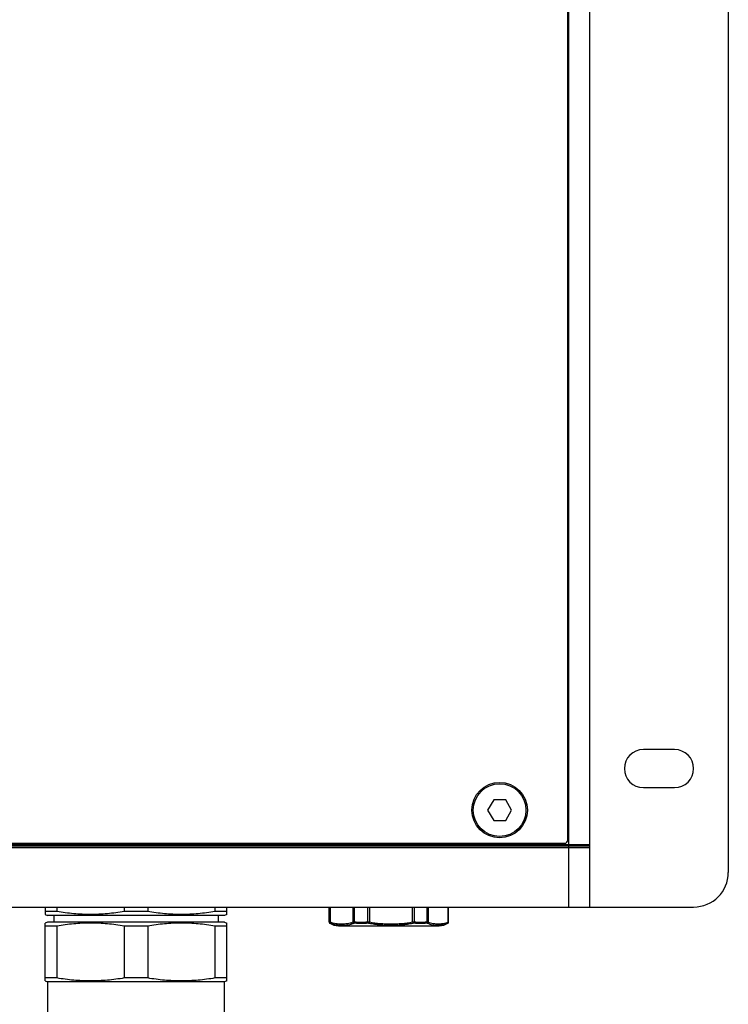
# Model space of a CAD drawing. Header units: millimetres. Extents: x -6552 to -4132, y 482 to 1483.
# Tile 11 of 80: x -6179 to -6077, y 651 to 794. Entities that reach past the tile are written whole.
import ezdxf

# ---------------------------------------------------------------- set-up
doc = ezdxf.new("R2010")
doc.units = ezdxf.units.MM
doc.header["$LTSCALE"] = 16.335
doc.layers.get('0').update_dxf_attribs({"linetype": 'CONTINUOUS'})
doc.layers.add('02___PRT_ALL_AXES', color=7, linetype='CONTINUOUS')
doc.layers.add('AXES', color=7, linetype='CONTINUOUS')

msp = doc.modelspace()

# ---------------------------------------------------------------- linework, layer by layer
at = {"color": 7, "linetype": 'Continuous'}
for p, q in [((-6099.84, 665.4), (-6099.84, 905.4)), ((-6096.84, 665.4), (-6096.84, 905.4)), ((-6076.84, 900.4), (-6076.84, 670.4)), ((-6099.99, 675.1), (-6099.99, 895.7)), ((-6099.84, 691.4), (-6099.99, 691.4)), ((-6099.84, 691.2), (-6099.99, 691.2)), ((-6099.99, 690.6), (-6099.84, 690.6)), ((-6099.99, 690.4), (-6099.84, 690.4)), ((-6099.84, 685.4), (-6099.99, 685.4)), ((-6099.84, 685.2), (-6099.99, 685.2)), ((-6110.7, 680.9), (-6111.57, 679.4)), ((-6108.97, 680.9), (-6110.7, 680.9)), ((-6108.11, 679.4), (-6108.97, 680.9)), ((-6111.57, 679.4), (-6110.7, 677.9)), ((-6108.97, 677.9), (-6108.11, 679.4)), ((-6110.7, 677.9), (-6108.97, 677.9)), ((-6452.84, 674.25), (-6096.84, 674.25)), ((-6099.84, 674.4), (-6449.84, 674.4)), ((-6449.19, 674.6), (-6100.49, 674.6)), ((-6096.84, 674.38), (-6099.84, 674.38)), ((-6096.84, 673.93), (-6099.84, 673.93)), ((-6175.44, 665.4), (-6175.44, 664.32)), ((-6173.74, 664.75), (-6175.44, 664.75)), ((-6175.44, 664.32), (-6175.11, 664.2)), ((-6149.56, 664.2), (-6175.11, 664.2)), ((-6173.74, 665.4), (-6173.74, 664.75)), ((-6164.03, 665.4), (-6164.03, 664.75)), ((-6160.64, 664.75), (-6164.03, 664.75)), ((-6160.64, 665.4), (-6160.64, 664.75)), ((-6150.93, 665.4), (-6150.93, 664.75)), ((-6149.24, 664.75), (-6150.93, 664.75)), ((-6149.24, 664.32), (-6149.56, 664.2)), ((-6149.24, 664.32), (-6149.24, 665.4)), ((-6134.47, 663.26), (-6134.47, 665.4)), ((-6134.47, 663.26), (-6134.47, 665.4)), ((-6134.39, 665.4), (-6134.39, 663.26)), ((-6134.31, 665.4), (-6134.31, 663.25)), ((-6130.98, 663.25), (-6130.98, 665.4)), ((-6130.79, 663.26), (-6130.79, 665.4)), ((-6128.9, 665.4), (-6128.9, 663.26)), ((-6128.64, 665.4), (-6128.64, 663.25)), ((-6122.4, 663.25), (-6122.4, 665.4)), ((-6122.15, 663.26), (-6122.15, 665.4)), ((-6120.34, 665.4), (-6120.34, 663.26)), ((-6120.17, 665.4), (-6120.17, 663.25)), ((-6117.26, 663.25), (-6117.26, 665.4)), ((-6117.2, 663.26), (-6117.2, 665.4)), ((-6099.84, 665.4), (-6081.84, 665.4)), ((-6175.11, 663.2), (-6175.44, 663.08)), ((-6175.44, 654.72), (-6175.44, 663.08)), ((-6149.56, 663.2), (-6175.11, 663.2)), ((-6149.56, 663.2), (-6149.24, 663.08)), ((-6149.24, 654.72), (-6149.24, 663.08)), ((-6134.47, 663.26), (-6134.47, 663.26)), ((-6134.45, 663.18), (-6134.45, 663.17)), ((-6134.45, 663.18), (-6134.45, 663.18)), ((-6134.45, 663.18), (-6134.45, 663.18)), ((-6117.23, 663.17), (-6117.22, 663.18)), ((-6117.22, 663.18), (-6117.22, 663.18)), ((-6117.22, 663.18), (-6117.22, 663.18)), ((-6173.74, 662.65), (-6175.44, 662.65)), ((-6173.74, 662.65), (-6173.74, 655.15)), ((-6160.64, 662.65), (-6164.03, 662.65)), ((-6164.03, 662.65), (-6164.03, 655.15)), ((-6160.64, 662.65), (-6160.64, 655.15)), ((-6149.24, 662.65), (-6150.93, 662.65)), ((-6150.93, 662.65), (-6150.93, 655.15)), ((-6173.74, 655.15), (-6175.44, 655.15)), ((-6175.44, 654.72), (-6175.11, 654.6)), ((-6149.56, 654.6), (-6175.11, 654.6)), ((-6175.09, 654.6), (-6175.09, 649.6)), ((-6160.64, 655.15), (-6164.03, 655.15)), ((-6149.24, 655.15), (-6150.93, 655.15)), ((-6149.59, 654.6), (-6149.59, 649.6)), ((-6149.24, 654.72), (-6149.56, 654.6))]:
    msp.add_line(p, q, dxfattribs=at)
for points in [[(-6134.47, 663.26), (-6134.47, 663.25), (-6134.47, 663.23), (-6134.47, 663.22), (-6134.46, 663.2), (-6134.46, 663.19), (-6134.45, 663.18)], [(-6134.45, 663.17), (-6134.44, 663.15), (-6134.43, 663.13), (-6134.41, 663.11), (-6134.4, 663.09), (-6134.38, 663.08), (-6134.36, 663.06), (-6134.35, 663.05)], [(-6117.33, 663.05), (-6117.32, 663.06), (-6117.29, 663.08), (-6117.28, 663.09), (-6117.26, 663.11), (-6117.25, 663.13), (-6117.24, 663.15), (-6117.23, 663.17)], [(-6117.22, 663.18), (-6117.22, 663.19), (-6117.21, 663.2)], [(-6117.21, 663.2), (-6117.21, 663.22), (-6117.2, 663.23), (-6117.2, 663.25), (-6117.2, 663.26)]]:
    msp.add_lwpolyline(points, dxfattribs=at)
msp.add_circle((-6109.84, 679.4), 4, dxfattribs=at)
for centre, radius, start, end in [((-6100.49, 675.1), 0.5, 270, 0), ((-6081.84, 670.4), 5, 270, 0), ((-6134.27, 663.26), 0.2, 179.8836, 198.0929), ((-6134.28, 663.26), 0.198, 199.5501, 204.5328), ((-6134.28, 663.26), 0.197, 198.1353, 199.5465), ((-6117.35, 663.09), 0.0416, 301.9503, 304.4247), ((-6117.4, 663.26), 0.2, 303.6008, 316.1147), ((-6117.4, 663.26), 0.199, 316.1115, 328.6824), ((-6117.4, 663.26), 0.198, 328.7168, 334.1997)]:
    msp.add_arc(centre, radius, start, end, dxfattribs=at)
for points, knots in [([(-6164.03, 664.75), (-6164.43, 664.68), (-6165.24, 664.56), (-6166.45, 664.42), (-6167.67, 664.34), (-6168.89, 664.31), (-6170.11, 664.34), (-6171.32, 664.42), (-6172.54, 664.56), (-6173.34, 664.68), (-6173.74, 664.75)], [0, 0, 0, 0, 0.125193, 0.250229, 0.375146, 0.5, 0.624854, 0.749771, 0.874807, 1, 1, 1, 1]), ([(-6150.93, 664.75), (-6151.33, 664.68), (-6152.14, 664.56), (-6153.35, 664.42), (-6154.57, 664.34), (-6155.79, 664.31), (-6157.01, 664.34), (-6158.22, 664.42), (-6159.44, 664.56), (-6160.24, 664.68), (-6160.64, 664.75)], [0, 0, 0, 0, 0.125193, 0.250229, 0.375146, 0.5, 0.624854, 0.749771, 0.874807, 1, 1, 1, 1]), ([(-6164.03, 662.65), (-6164.43, 662.72), (-6165.24, 662.84), (-6166.45, 662.98), (-6167.67, 663.06), (-6168.89, 663.09), (-6170.11, 663.06), (-6171.32, 662.98), (-6172.54, 662.84), (-6173.34, 662.72), (-6173.74, 662.65)], [0, 0, 0, 0, 0.125193, 0.250229, 0.375146, 0.5, 0.624854, 0.749771, 0.874807, 1, 1, 1, 1]), ([(-6150.93, 662.65), (-6151.33, 662.72), (-6152.14, 662.84), (-6153.35, 662.98), (-6154.57, 663.06), (-6155.79, 663.09), (-6157.01, 663.06), (-6158.22, 662.98), (-6159.44, 662.84), (-6160.24, 662.72), (-6160.64, 662.65)], [0, 0, 0, 0, 0.125193, 0.250229, 0.375146, 0.5, 0.624854, 0.749771, 0.874807, 1, 1, 1, 1]), ([(-6134.47, 663.26), (-6134.47, 663.26), (-6134.46, 663.24), (-6134.45, 663.23), (-6134.44, 663.22), (-6134.43, 663.22), (-6134.43, 663.22)], [0, 0, 0, 0, 0.349863, 0.620809, 0.829173, 1, 1, 1, 1]), ([(-6134.43, 663.22), (-6134.43, 663.22), (-6134.42, 663.22), (-6134.41, 663.23), (-6134.4, 663.24), (-6134.39, 663.26), (-6134.39, 663.26)], [0, 0, 0, 0, 0.170828, 0.37919, 0.650137, 1, 1, 1, 1]), ([(-6134.39, 663.26), (-6134.39, 663.26), (-6134.39, 663.26), (-6134.38, 663.26), (-6134.36, 663.26), (-6134.34, 663.26), (-6134.32, 663.25), (-6134.31, 663.25)], [0, 0, 0, 0, 0.03396, 0.091383, 0.287315, 0.592258, 1, 1, 1, 1]), ([(-6134.39, 663.26), (-6134.39, 663.23), (-6134.37, 663.16), (-6134.33, 663.11), (-6134.3, 663.1)], [0, 0, 0, 0, 0.499506, 1, 1, 1, 1]), ([(-6134.35, 663.05), (-6134.35, 663.05), (-6134.34, 663.05), (-6134.34, 663.05), (-6134.34, 663.05)], [0, 0, 0, 0, 0.277288, 1, 1, 1, 1]), ([(-6134.34, 663.05), (-6134.33, 663.05), (-6134.32, 663.05), (-6134.31, 663.06), (-6134.31, 663.08), (-6134.3, 663.09), (-6134.3, 663.1)], [0, 0, 0, 0, 0.167266, 0.370714, 0.641982, 1, 1, 1, 1]), ([(-6134.31, 663.25), (-6134.32, 663.22), (-6134.31, 663.17), (-6134.28, 663.11), (-6134.26, 663.09), (-6134.25, 663.08)], [0, 0, 0, 0, 0.521754, 0.766142, 1, 1, 1, 1]), ([(-6134.31, 663.25), (-6134.18, 663.19), (-6133.91, 663.1), (-6133.49, 663.02), (-6133.07, 662.98), (-6132.65, 662.97), (-6132.23, 662.98), (-6131.81, 663.02), (-6131.39, 663.1), (-6131.11, 663.19), (-6130.98, 663.25)], [0, 0, 0, 0, 0.128245, 0.25306, 0.376695, 0.499993, 0.623291, 0.746925, 0.871741, 1, 1, 1, 1]), ([(-6134.3, 663.1), (-6134.3, 663.1), (-6134.29, 663.1), (-6134.29, 663.1), (-6134.28, 663.1), (-6134.28, 663.09), (-6134.27, 663.09), (-6134.26, 663.09), (-6134.25, 663.08)], [0, 0, 0, 0, 0.085756, 0.166443, 0.276789, 0.416631, 0.585047, 1, 1, 1, 1]), ([(-6134.25, 663.08), (-6134.11, 663.02), (-6133.83, 662.92), (-6133.39, 662.83), (-6132.95, 662.79), (-6132.52, 662.78), (-6132.1, 662.79), (-6131.68, 662.83), (-6131.27, 662.92), (-6131, 663.02), (-6130.88, 663.08)], [0, 0, 0, 0, 0.133133, 0.261642, 0.387503, 0.511396, 0.633614, 0.754645, 0.875761, 1, 1, 1, 1]), ([(-6130.98, 663.25), (-6130.95, 663.26), (-6130.89, 663.26), (-6130.83, 663.26), (-6130.79, 663.26)], [0, 0, 0, 0, 0.440862, 1, 1, 1, 1]), ([(-6130.98, 663.25), (-6130.98, 663.22), (-6130.95, 663.15), (-6130.9, 663.1), (-6130.88, 663.08)], [0, 0, 0, 0, 0.506531, 1, 1, 1, 1]), ([(-6130.88, 663.08), (-6130.86, 663.09), (-6130.82, 663.1), (-6130.78, 663.1), (-6130.76, 663.1)], [0, 0, 0, 0, 0.43916, 1, 1, 1, 1]), ([(-6130.79, 663.26), (-6130.63, 663.25), (-6130.32, 663.23), (-6129.84, 663.21), (-6129.37, 663.23), (-6129.05, 663.25), (-6128.9, 663.26)], [0, 0, 0, 0, 0.250058, 0.5, 0.749942, 1, 1, 1, 1]), ([(-6130.79, 663.26), (-6130.79, 663.23), (-6130.79, 663.19), (-6130.78, 663.13), (-6130.77, 663.11), (-6130.76, 663.1)], [0, 0, 0, 0, 0.552284, 0.793874, 1, 1, 1, 1]), ([(-6130.76, 663.1), (-6130.6, 663.08), (-6130.28, 663.06), (-6129.8, 663.04), (-6129.32, 663.06), (-6129, 663.08), (-6128.84, 663.1)], [0, 0, 0, 0, 0.251048, 0.501318, 0.750919, 1, 1, 1, 1]), ([(-6128.9, 663.26), (-6128.85, 663.26), (-6128.77, 663.26), (-6128.69, 663.26), (-6128.64, 663.25)], [0, 0, 0, 0, 0.485074, 1, 1, 1, 1]), ([(-6128.9, 663.26), (-6128.89, 663.23), (-6128.88, 663.18), (-6128.86, 663.13), (-6128.85, 663.11), (-6128.84, 663.1)], [0, 0, 0, 0, 0.543422, 0.787716, 1, 1, 1, 1]), ([(-6128.84, 663.1), (-6128.83, 663.1), (-6128.78, 663.1), (-6128.73, 663.09), (-6128.69, 663.08)], [0, 0, 0, 0, 0.236444, 1, 1, 1, 1]), ([(-6128.64, 663.25), (-6128.65, 663.22), (-6128.66, 663.16), (-6128.68, 663.11), (-6128.69, 663.08)], [0, 0, 0, 0, 0.573785, 1, 1, 1, 1]), ([(-6128.69, 663.08), (-6128.43, 663.02), (-6127.91, 662.92), (-6127.12, 662.83), (-6126.32, 662.79), (-6125.53, 662.78), (-6124.73, 662.79), (-6123.94, 662.83), (-6123.14, 662.92), (-6122.62, 663.02), (-6122.36, 663.08)], [0, 0, 0, 0, 0.124835, 0.249736, 0.374695, 0.499707, 0.624761, 0.749842, 0.874931, 1, 1, 1, 1]), ([(-6128.64, 663.25), (-6128.39, 663.19), (-6127.87, 663.1), (-6127.09, 663.02), (-6126.31, 662.98), (-6125.52, 662.97), (-6124.74, 662.98), (-6123.95, 663.02), (-6123.17, 663.1), (-6122.66, 663.19), (-6122.4, 663.25)], [0, 0, 0, 0, 0.124973, 0.249974, 0.374985, 0.5, 0.625015, 0.750026, 0.875027, 1, 1, 1, 1]), ([(-6122.4, 663.25), (-6122.36, 663.26), (-6122.28, 663.26), (-6122.19, 663.26), (-6122.15, 663.26)], [0, 0, 0, 0, 0.520481, 1, 1, 1, 1]), ([(-6122.4, 663.25), (-6122.39, 663.22), (-6122.38, 663.16), (-6122.37, 663.11), (-6122.36, 663.08)], [0, 0, 0, 0, 0.57701, 1, 1, 1, 1]), ([(-6122.36, 663.08), (-6122.35, 663.09), (-6122.3, 663.1), (-6122.25, 663.1), (-6122.21, 663.1)], [0, 0, 0, 0, 0.263798, 1, 1, 1, 1]), ([(-6122.15, 663.26), (-6122.16, 663.23), (-6122.17, 663.18), (-6122.19, 663.13), (-6122.21, 663.11), (-6122.21, 663.1)], [0, 0, 0, 0, 0.53789, 0.782999, 1, 1, 1, 1]), ([(-6122.21, 663.1), (-6122.06, 663.08), (-6121.76, 663.06), (-6121.3, 663.04), (-6120.84, 663.06), (-6120.53, 663.08), (-6120.38, 663.1)], [0, 0, 0, 0, 0.248916, 0.498421, 0.748727, 1, 1, 1, 1]), ([(-6122.15, 663.26), (-6122, 663.25), (-6121.7, 663.23), (-6121.25, 663.21), (-6120.8, 663.23), (-6120.49, 663.25), (-6120.34, 663.26)], [0, 0, 0, 0, 0.250084, 0.5, 0.749916, 1, 1, 1, 1]), ([(-6120.34, 663.26), (-6120.34, 663.23), (-6120.34, 663.18), (-6120.36, 663.13), (-6120.37, 663.11), (-6120.38, 663.1)], [0, 0, 0, 0, 0.546927, 0.789152, 1, 1, 1, 1]), ([(-6120.38, 663.1), (-6120.36, 663.1), (-6120.32, 663.1), (-6120.29, 663.09), (-6120.27, 663.08)], [0, 0, 0, 0, 0.570033, 1, 1, 1, 1]), ([(-6120.34, 663.26), (-6120.31, 663.26), (-6120.26, 663.26), (-6120.2, 663.26), (-6120.18, 663.25), (-6120.17, 663.25)], [0, 0, 0, 0, 0.568454, 0.802597, 1, 1, 1, 1]), ([(-6120.17, 663.25), (-6120.17, 663.22), (-6120.2, 663.15), (-6120.25, 663.1), (-6120.27, 663.08)], [0, 0, 0, 0, 0.503176, 1, 1, 1, 1]), ([(-6120.27, 663.08), (-6120.16, 663.02), (-6119.94, 662.92), (-6119.57, 662.83), (-6119.21, 662.79), (-6118.84, 662.78), (-6118.47, 662.79), (-6118.09, 662.83), (-6117.7, 662.92), (-6117.45, 663.02), (-6117.33, 663.08)], [0, 0, 0, 0, 0.125028, 0.245403, 0.365327, 0.486562, 0.609792, 0.735457, 0.864578, 1, 1, 1, 1]), ([(-6120.17, 663.25), (-6120.05, 663.19), (-6119.82, 663.1), (-6119.45, 663.02), (-6119.08, 662.98), (-6118.71, 662.97), (-6118.35, 662.98), (-6117.98, 663.02), (-6117.61, 663.1), (-6117.37, 663.19), (-6117.26, 663.25)], [0, 0, 0, 0, 0.129617, 0.254365, 0.377426, 0.500007, 0.622587, 0.745649, 0.870397, 1, 1, 1, 1]), ([(-6117.26, 663.25), (-6117.26, 663.22), (-6117.26, 663.17), (-6117.29, 663.11), (-6117.31, 663.09), (-6117.33, 663.08)], [0, 0, 0, 0, 0.515834, 0.761545, 1, 1, 1, 1]), ([(-6117.33, 663.08), (-6117.32, 663.08), (-6117.32, 663.09), (-6117.31, 663.09), (-6117.3, 663.09), (-6117.3, 663.1), (-6117.29, 663.1), (-6117.29, 663.1), (-6117.29, 663.1), (-6117.29, 663.1), (-6117.29, 663.1)], [0, 0, 0, 0, 0.24363, 0.455228, 0.632056, 0.771887, 0.87349, 0.936538, 0.966364, 1, 1, 1, 1]), ([(-6117.29, 663.1), (-6117.3, 663.09), (-6117.31, 663.07), (-6117.32, 663.06), (-6117.32, 663.05)], [0, 0, 0, 0, 0.586863, 1, 1, 1, 1]), ([(-6117.26, 663.25), (-6117.25, 663.25), (-6117.24, 663.26), (-6117.22, 663.26), (-6117.21, 663.26), (-6117.21, 663.26), (-6117.2, 663.26), (-6117.2, 663.26), (-6117.2, 663.26)], [0, 0, 0, 0, 0.433265, 0.746789, 0.856435, 0.934134, 0.980295, 1, 1, 1, 1]), ([(-6164.03, 655.15), (-6164.43, 655.08), (-6165.24, 654.96), (-6166.45, 654.82), (-6167.67, 654.74), (-6168.89, 654.71), (-6170.11, 654.74), (-6171.32, 654.82), (-6172.54, 654.96), (-6173.34, 655.08), (-6173.74, 655.15)], [0, 0, 0, 0, 0.125193, 0.250229, 0.375146, 0.5, 0.624854, 0.749771, 0.874807, 1, 1, 1, 1]), ([(-6150.93, 655.15), (-6151.33, 655.08), (-6152.14, 654.96), (-6153.35, 654.82), (-6154.57, 654.74), (-6155.79, 654.71), (-6157.01, 654.74), (-6158.22, 654.82), (-6159.44, 654.96), (-6160.24, 655.08), (-6160.64, 655.15)], [0, 0, 0, 0, 0.125193, 0.250229, 0.375146, 0.5, 0.624854, 0.749771, 0.874807, 1, 1, 1, 1])]:
    msp.add_open_spline(points, degree=3, knots=knots, dxfattribs=at)
at = {"layer": '02___PRT_ALL_AXES', "color": 7, "linetype": 'Continuous'}
for p, q in [((-6084.59, 688.15), (-6089.09, 688.15)), ((-6089.09, 682.65), (-6084.59, 682.65)), ((-6099.84, 673.93), (-6449.84, 673.93)), ((-6449.84, 665.4), (-6099.84, 665.4)), ((-6174.19, 664.2), (-6174.19, 663.2)), ((-6150.49, 664.2), (-6150.49, 663.2)), ((-6133.11, 662.7), (-6118.56, 662.7))]:
    msp.add_line(p, q, dxfattribs=at)
for centre, radius, start, end in [((-6089.09, 685.4), 2.75, 90, 270), ((-6084.59, 685.4), 2.75, 270, 90), ((-6133.11, 665.04), 2.34, 238.0814, 270), ((-6118.56, 665.04), 2.34, 270, 301.9186)]:
    msp.add_arc(centre, radius, start, end, dxfattribs=at)
at = {"layer": 'AXES', "color": 7, "linetype": 'Continuous'}
msp.add_circle((-6109.84, 679.4), 3.8, dxfattribs=at)

doc.saveas('drawing.dxf')
